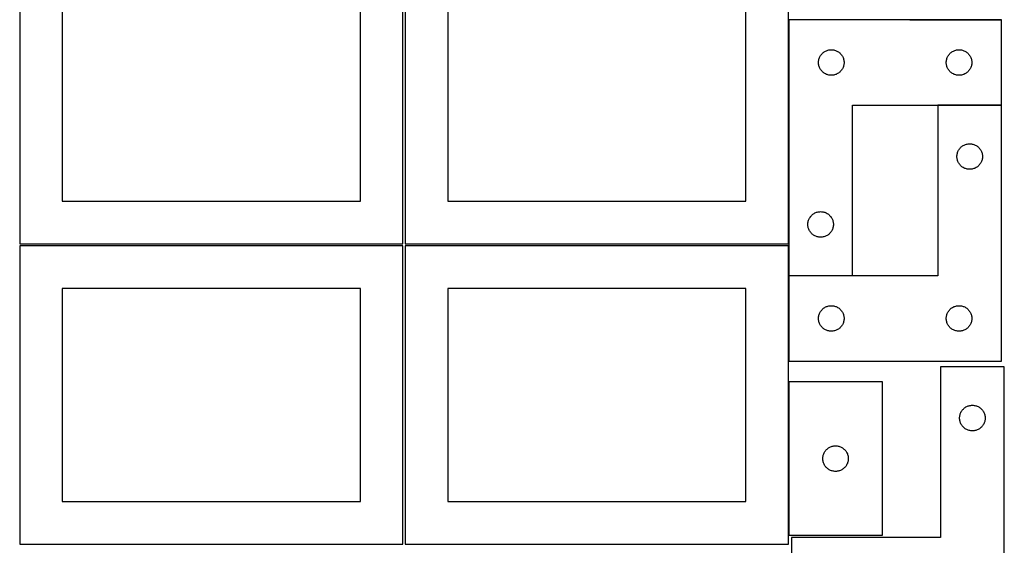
# Model space of a CAD drawing. Header units: millimetres. Extents: x 7 to 1243, y 7 to 2493.
# Tile 15 of 20: x 550 to 1243, y 1698 to 2068. Entities that reach past the tile are written whole.
import ezdxf

# ---------------------------------------------------------------- set-up
doc = ezdxf.new("R2010")
doc.units = ezdxf.units.MM
doc.layers.add('COMMON', color=5, linetype='CONTINUOUS', true_color=0x0000ff)
doc.layers.add('CUT', color=7, linetype='CONTINUOUS', true_color=0x000000)

msp = doc.modelspace()

# ---------------------------------------------------------------- linework, layer by layer
at = {"layer": 'COMMON'}
for p, q in [((1091.183739, 1910.209657), (1091.183739, 2067.840758)), ((1176.604737, 2067.940758), (1241.283739, 2067.940758)), ((1241.283739, 2007.740758), (1196.283739, 2007.740758)), ((1091.183739, 1887.840758), (1091.183739, 1908.688661)), ((1091.183739, 1827.640757), (1091.183739, 1887.640757)), ((1136.283739, 1887.740758), (1091.283739, 1887.740758)), ((1091.183738, 1812.962589), (1091.183738, 1704.962589))]:
    msp.add_line(p, q, dxfattribs=at)
at = {"layer": 'CUT'}
for p, q in [((549.562864, 2120.209657), (549.562864, 1910.209657)), ((819.562864, 1910.209657), (819.562864, 2120.209657)), ((821.083738, 2120.209657), (821.083738, 1910.209657)), ((1091.083738, 1910.209657), (1091.083738, 2120.209657)), ((579.562864, 2090.209657), (579.562864, 1940.209657)), ((789.562864, 1940.209657), (789.562864, 2090.209657)), ((851.083738, 2090.209657), (851.083738, 1940.209657)), ((1061.083738, 1940.209657), (1061.083738, 2090.209657)), ((1091.283739, 2067.840758), (1091.283739, 1887.840758)), ((1241.283739, 2067.840758), (1091.283739, 2067.840758)), ((1241.283739, 2007.840758), (1241.283739, 2067.840758)), ((1117.839588, 2046.155673), (1118.390784, 2046.363129)), ((1118.390784, 2046.363129), (1118.954368, 2046.53409)), ((1118.954368, 2046.53409), (1119.527926, 2046.667825)), ((1119.527926, 2046.667825), (1120.109004, 2046.763761)), ((1120.109004, 2046.763761), (1120.695111, 2046.821488)), ((1120.695111, 2046.821488), (1121.283739, 2046.840758)), ((1121.283739, 2046.840758), (1121.872367, 2046.821488)), ((1121.872367, 2046.821488), (1122.458475, 2046.763761)), ((1122.458475, 2046.763761), (1123.039552, 2046.667825)), ((1123.039552, 2046.667825), (1123.613111, 2046.53409)), ((1123.613111, 2046.53409), (1124.176694, 2046.363129)), ((1124.176694, 2046.363129), (1124.72789, 2046.155673)), ((1207.839588, 2046.155673), (1208.390784, 2046.363129)), ((1208.390784, 2046.363129), (1208.954368, 2046.53409)), ((1208.954368, 2046.53409), (1209.527926, 2046.667825)), ((1209.527926, 2046.667825), (1210.109004, 2046.763761)), ((1210.109004, 2046.763761), (1210.695111, 2046.821488)), ((1210.695111, 2046.821488), (1211.283739, 2046.840758)), ((1211.283739, 2046.840758), (1211.872367, 2046.821488)), ((1211.872367, 2046.821488), (1212.458475, 2046.763761)), ((1212.458475, 2046.763761), (1213.039552, 2046.667825)), ((1213.039552, 2046.667825), (1213.613111, 2046.53409)), ((1213.613111, 2046.53409), (1214.176694, 2046.363129)), ((1214.176694, 2046.363129), (1214.72789, 2046.155673)), ((1112.360736, 2039.015493), (1112.456672, 2039.596571)), ((1112.456672, 2039.596571), (1112.590407, 2040.170129)), ((1112.590407, 2040.170129), (1112.761368, 2040.733713)), ((1112.761368, 2040.733713), (1112.968824, 2041.284909)), ((1112.968824, 2041.284909), (1113.211885, 2041.821356)), ((1113.211885, 2041.821356), (1113.489511, 2042.340758)), ((1113.489511, 2042.340758), (1113.800513, 2042.84089)), ((1113.800513, 2042.84089), (1114.143559, 2043.31961)), ((1114.143559, 2043.31961), (1114.517181, 2043.77487)), ((1114.517181, 2043.77487), (1114.919778, 2044.204719)), ((1114.919778, 2044.204719), (1115.349627, 2044.607316)), ((1115.349627, 2044.607316), (1115.804886, 2044.980938)), ((1115.804886, 2044.980938), (1116.283607, 2045.323984)), ((1116.283607, 2045.323984), (1116.783739, 2045.634986)), ((1116.783739, 2045.634986), (1117.303141, 2045.912612)), ((1117.303141, 2045.912612), (1117.839588, 2046.155673)), ((1124.72789, 2046.155673), (1125.264338, 2045.912612)), ((1125.264338, 2045.912612), (1125.783739, 2045.634986)), ((1125.783739, 2045.634986), (1126.283871, 2045.323984)), ((1126.283871, 2045.323984), (1126.762592, 2044.980938)), ((1126.762592, 2044.980938), (1127.217852, 2044.607316)), ((1127.217852, 2044.607316), (1127.6477, 2044.204719)), ((1127.6477, 2044.204719), (1128.050298, 2043.77487)), ((1128.050298, 2043.77487), (1128.423919, 2043.31961)), ((1128.423919, 2043.31961), (1128.766966, 2042.84089)), ((1128.766966, 2042.84089), (1129.077968, 2042.340758)), ((1129.077968, 2042.340758), (1129.355594, 2041.821356)), ((1129.355594, 2041.821356), (1129.598655, 2041.284909)), ((1129.598655, 2041.284909), (1129.80611, 2040.733713)), ((1129.80611, 2040.733713), (1129.977072, 2040.170129)), ((1129.977072, 2040.170129), (1130.110807, 2039.596571)), ((1130.110807, 2039.596571), (1130.206743, 2039.015493)), ((1202.360736, 2039.015493), (1202.456672, 2039.596571)), ((1202.456672, 2039.596571), (1202.590407, 2040.170129)), ((1202.590407, 2040.170129), (1202.761368, 2040.733713)), ((1202.761368, 2040.733713), (1202.968824, 2041.284909)), ((1202.968824, 2041.284909), (1203.211885, 2041.821356)), ((1203.211885, 2041.821356), (1203.489511, 2042.340758)), ((1203.489511, 2042.340758), (1203.800513, 2042.84089)), ((1203.800513, 2042.84089), (1204.143559, 2043.31961)), ((1204.143559, 2043.31961), (1204.517181, 2043.77487)), ((1204.517181, 2043.77487), (1204.919778, 2044.204719)), ((1204.919778, 2044.204719), (1205.349627, 2044.607316)), ((1205.349627, 2044.607316), (1205.804886, 2044.980938)), ((1205.804886, 2044.980938), (1206.283607, 2045.323984)), ((1206.283607, 2045.323984), (1206.783739, 2045.634986)), ((1206.783739, 2045.634986), (1207.303141, 2045.912612)), ((1207.303141, 2045.912612), (1207.839588, 2046.155673)), ((1214.72789, 2046.155673), (1215.264338, 2045.912612)), ((1215.264338, 2045.912612), (1215.783739, 2045.634986)), ((1215.783739, 2045.634986), (1216.283871, 2045.323984)), ((1216.283871, 2045.323984), (1216.762592, 2044.980938)), ((1216.762592, 2044.980938), (1217.217852, 2044.607316)), ((1217.217852, 2044.607316), (1217.6477, 2044.204719)), ((1217.6477, 2044.204719), (1218.050298, 2043.77487)), ((1218.050298, 2043.77487), (1218.423919, 2043.31961)), ((1218.423919, 2043.31961), (1218.766966, 2042.84089)), ((1218.766966, 2042.84089), (1219.077968, 2042.340758)), ((1219.077968, 2042.340758), (1219.355594, 2041.821356)), ((1219.355594, 2041.821356), (1219.598655, 2041.284909)), ((1219.598655, 2041.284909), (1219.80611, 2040.733713)), ((1219.80611, 2040.733713), (1219.977072, 2040.170129)), ((1219.977072, 2040.170129), (1220.110807, 2039.596571)), ((1220.110807, 2039.596571), (1220.206743, 2039.015493)), ((1112.283739, 2037.840758), (1112.303009, 2038.429386)), ((1112.303009, 2037.252129), (1112.283739, 2037.840758)), ((1112.303009, 2038.429386), (1112.360736, 2039.015493)), ((1112.360736, 2036.666022), (1112.303009, 2037.252129)), ((1112.456672, 2036.084945), (1112.360736, 2036.666022)), ((1112.590407, 2035.511386), (1112.456672, 2036.084945)), ((1112.761368, 2034.947802), (1112.590407, 2035.511386)), ((1112.968824, 2034.396607), (1112.761368, 2034.947802)), ((1113.211885, 2033.860159), (1112.968824, 2034.396607)), ((1113.489511, 2033.340758), (1113.211885, 2033.860159)), ((1113.800513, 2032.840626), (1113.489511, 2033.340758)), ((1114.143559, 2032.361905), (1113.800513, 2032.840626)), ((1114.517181, 2031.906645), (1114.143559, 2032.361905)), ((1128.423919, 2032.361905), (1128.050298, 2031.906645)), ((1128.766966, 2032.840626), (1128.423919, 2032.361905)), ((1129.077968, 2033.340758), (1128.766966, 2032.840626)), ((1129.355594, 2033.860159), (1129.077968, 2033.340758)), ((1129.598655, 2034.396607), (1129.355594, 2033.860159)), ((1129.80611, 2034.947802), (1129.598655, 2034.396607)), ((1129.977072, 2035.511386), (1129.80611, 2034.947802)), ((1130.110807, 2036.084945), (1129.977072, 2035.511386)), ((1130.206743, 2036.666022), (1130.110807, 2036.084945)), ((1130.206743, 2039.015493), (1130.26447, 2038.429386)), ((1130.26447, 2037.252129), (1130.206743, 2036.666022)), ((1130.26447, 2038.429386), (1130.283739, 2037.840758)), ((1130.283739, 2037.840758), (1130.26447, 2037.252129)), ((1202.283739, 2037.840758), (1202.303009, 2038.429386)), ((1202.303009, 2037.252129), (1202.283739, 2037.840758)), ((1202.303009, 2038.429386), (1202.360736, 2039.015493)), ((1202.360736, 2036.666022), (1202.303009, 2037.252129)), ((1202.456672, 2036.084945), (1202.360736, 2036.666022)), ((1202.590407, 2035.511386), (1202.456672, 2036.084945)), ((1202.761368, 2034.947802), (1202.590407, 2035.511386)), ((1202.968824, 2034.396607), (1202.761368, 2034.947802)), ((1203.211885, 2033.860159), (1202.968824, 2034.396607)), ((1203.489511, 2033.340758), (1203.211885, 2033.860159)), ((1203.800513, 2032.840626), (1203.489511, 2033.340758)), ((1204.143559, 2032.361905), (1203.800513, 2032.840626)), ((1204.517181, 2031.906645), (1204.143559, 2032.361905)), ((1218.423919, 2032.361905), (1218.050298, 2031.906645)), ((1218.766966, 2032.840626), (1218.423919, 2032.361905)), ((1219.077968, 2033.340758), (1218.766966, 2032.840626)), ((1219.355594, 2033.860159), (1219.077968, 2033.340758)), ((1219.598655, 2034.396607), (1219.355594, 2033.860159)), ((1219.80611, 2034.947802), (1219.598655, 2034.396607)), ((1219.977072, 2035.511386), (1219.80611, 2034.947802)), ((1220.110807, 2036.084945), (1219.977072, 2035.511386)), ((1220.206743, 2036.666022), (1220.110807, 2036.084945)), ((1220.206743, 2039.015493), (1220.26447, 2038.429386)), ((1220.26447, 2037.252129), (1220.206743, 2036.666022)), ((1220.26447, 2038.429386), (1220.283739, 2037.840758)), ((1220.283739, 2037.840758), (1220.26447, 2037.252129)), ((1114.919778, 2031.476797), (1114.517181, 2031.906645)), ((1115.349627, 2031.074199), (1114.919778, 2031.476797)), ((1115.804886, 2030.700578), (1115.349627, 2031.074199)), ((1116.283607, 2030.357531), (1115.804886, 2030.700578)), ((1116.783739, 2030.046529), (1116.283607, 2030.357531)), ((1117.303141, 2029.768903), (1116.783739, 2030.046529)), ((1117.839588, 2029.525842), (1117.303141, 2029.768903)), ((1118.390784, 2029.318386), (1117.839588, 2029.525842)), ((1118.954368, 2029.147425), (1118.390784, 2029.318386)), ((1119.527926, 2029.01369), (1118.954368, 2029.147425)), ((1120.109004, 2028.917754), (1119.527926, 2029.01369)), ((1120.695111, 2028.860027), (1120.109004, 2028.917754)), ((1121.283739, 2028.840758), (1120.695111, 2028.860027)), ((1121.872367, 2028.860027), (1121.283739, 2028.840758)), ((1122.458475, 2028.917754), (1121.872367, 2028.860027)), ((1123.039552, 2029.01369), (1122.458475, 2028.917754)), ((1123.613111, 2029.147425), (1123.039552, 2029.01369)), ((1124.176694, 2029.318386), (1123.613111, 2029.147425)), ((1124.72789, 2029.525842), (1124.176694, 2029.318386)), ((1125.264338, 2029.768903), (1124.72789, 2029.525842)), ((1125.783739, 2030.046529), (1125.264338, 2029.768903)), ((1126.283871, 2030.357531), (1125.783739, 2030.046529)), ((1126.762592, 2030.700578), (1126.283871, 2030.357531)), ((1127.217852, 2031.074199), (1126.762592, 2030.700578)), ((1127.6477, 2031.476797), (1127.217852, 2031.074199)), ((1128.050298, 2031.906645), (1127.6477, 2031.476797)), ((1204.919778, 2031.476797), (1204.517181, 2031.906645)), ((1205.349627, 2031.074199), (1204.919778, 2031.476797)), ((1205.804886, 2030.700578), (1205.349627, 2031.074199)), ((1206.283607, 2030.357531), (1205.804886, 2030.700578)), ((1206.783739, 2030.046529), (1206.283607, 2030.357531)), ((1207.303141, 2029.768903), (1206.783739, 2030.046529)), ((1207.839588, 2029.525842), (1207.303141, 2029.768903)), ((1208.390784, 2029.318386), (1207.839588, 2029.525842)), ((1208.954368, 2029.147425), (1208.390784, 2029.318386)), ((1209.527926, 2029.01369), (1208.954368, 2029.147425)), ((1210.109004, 2028.917754), (1209.527926, 2029.01369)), ((1210.695111, 2028.860027), (1210.109004, 2028.917754)), ((1211.283739, 2028.840758), (1210.695111, 2028.860027)), ((1211.872367, 2028.860027), (1211.283739, 2028.840758)), ((1212.458475, 2028.917754), (1211.872367, 2028.860027)), ((1213.039552, 2029.01369), (1212.458475, 2028.917754)), ((1213.613111, 2029.147425), (1213.039552, 2029.01369)), ((1214.176694, 2029.318386), (1213.613111, 2029.147425)), ((1214.72789, 2029.525842), (1214.176694, 2029.318386)), ((1215.264338, 2029.768903), (1214.72789, 2029.525842)), ((1215.783739, 2030.046529), (1215.264338, 2029.768903)), ((1216.283871, 2030.357531), (1215.783739, 2030.046529)), ((1216.762592, 2030.700578), (1216.283871, 2030.357531)), ((1217.217852, 2031.074199), (1216.762592, 2030.700578)), ((1217.6477, 2031.476797), (1217.217852, 2031.074199)), ((1218.050298, 2031.906645), (1217.6477, 2031.476797)), ((1136.283739, 1887.840758), (1136.283739, 2007.840758)), ((1136.283739, 2007.840758), (1241.283739, 2007.840758)), ((1241.283739, 2007.640757), (1196.283739, 2007.640757)), ((1196.283739, 2007.640757), (1196.283739, 1887.640757)), ((1241.283739, 1827.640757), (1241.283739, 2007.640757)), ((1211.300513, 1976.640889), (1211.643559, 1977.119609)), ((1211.643559, 1977.119609), (1212.017181, 1977.574869)), ((1212.017181, 1977.574869), (1212.419778, 1978.004718)), ((1212.419778, 1978.004718), (1212.849627, 1978.407315)), ((1212.849627, 1978.407315), (1213.304886, 1978.780937)), ((1213.304886, 1978.780937), (1213.783607, 1979.123983)), ((1213.783607, 1979.123983), (1214.283739, 1979.434985)), ((1214.283739, 1979.434985), (1214.803141, 1979.712611)), ((1214.803141, 1979.712611), (1215.339588, 1979.955672)), ((1215.339588, 1979.955672), (1215.890784, 1980.163128)), ((1215.890784, 1980.163128), (1216.454368, 1980.334089)), ((1216.454368, 1980.334089), (1217.027926, 1980.467824)), ((1217.027926, 1980.467824), (1217.609004, 1980.56376)), ((1217.609004, 1980.56376), (1218.195111, 1980.621487)), ((1218.195111, 1980.621487), (1218.783739, 1980.640757)), ((1218.783739, 1980.640757), (1219.372367, 1980.621487)), ((1219.372367, 1980.621487), (1219.958475, 1980.56376)), ((1219.958475, 1980.56376), (1220.539552, 1980.467824)), ((1220.539552, 1980.467824), (1221.113111, 1980.334089)), ((1221.113111, 1980.334089), (1221.676694, 1980.163128)), ((1221.676694, 1980.163128), (1222.22789, 1979.955672)), ((1222.22789, 1979.955672), (1222.764338, 1979.712611)), ((1222.764338, 1979.712611), (1223.283739, 1979.434985)), ((1223.283739, 1979.434985), (1223.783871, 1979.123983)), ((1223.783871, 1979.123983), (1224.262592, 1978.780937)), ((1224.262592, 1978.780937), (1224.717852, 1978.407315)), ((1224.717852, 1978.407315), (1225.1477, 1978.004718)), ((1225.1477, 1978.004718), (1225.550298, 1977.574869)), ((1225.550298, 1977.574869), (1225.923919, 1977.119609)), ((1225.923919, 1977.119609), (1226.266966, 1976.640889)), ((1209.783739, 1971.640757), (1209.803009, 1972.229385)), ((1209.803009, 1971.052128), (1209.783739, 1971.640757)), ((1209.803009, 1972.229385), (1209.860736, 1972.815492)), ((1209.860736, 1970.466021), (1209.803009, 1971.052128)), ((1209.860736, 1972.815492), (1209.956672, 1973.39657)), ((1209.956672, 1969.884944), (1209.860736, 1970.466021)), ((1209.956672, 1973.39657), (1210.090407, 1973.970128)), ((1210.090407, 1969.311385), (1209.956672, 1969.884944)), ((1210.090407, 1973.970128), (1210.261368, 1974.533712)), ((1210.261368, 1974.533712), (1210.468824, 1975.084908)), ((1210.468824, 1975.084908), (1210.711885, 1975.621355)), ((1210.711885, 1975.621355), (1210.989511, 1976.140757)), ((1210.989511, 1976.140757), (1211.300513, 1976.640889)), ((1226.266966, 1976.640889), (1226.577968, 1976.140757)), ((1226.577968, 1976.140757), (1226.855594, 1975.621355)), ((1226.855594, 1975.621355), (1227.098655, 1975.084908)), ((1227.098655, 1975.084908), (1227.30611, 1974.533712)), ((1227.30611, 1974.533712), (1227.477072, 1973.970128)), ((1227.477072, 1973.970128), (1227.610807, 1973.39657)), ((1227.610807, 1969.884944), (1227.477072, 1969.311385)), ((1227.610807, 1973.39657), (1227.706743, 1972.815492)), ((1227.706743, 1970.466021), (1227.610807, 1969.884944)), ((1227.706743, 1972.815492), (1227.76447, 1972.229385)), ((1227.76447, 1971.052128), (1227.706743, 1970.466021)), ((1227.76447, 1972.229385), (1227.783739, 1971.640757)), ((1227.783739, 1971.640757), (1227.76447, 1971.052128)), ((1210.261368, 1968.747801), (1210.090407, 1969.311385)), ((1210.468824, 1968.196606), (1210.261368, 1968.747801)), ((1210.711885, 1967.660158), (1210.468824, 1968.196606)), ((1210.989511, 1967.140757), (1210.711885, 1967.660158)), ((1211.300513, 1966.640625), (1210.989511, 1967.140757)), ((1211.643559, 1966.161904), (1211.300513, 1966.640625)), ((1212.017181, 1965.706644), (1211.643559, 1966.161904)), ((1212.419778, 1965.276796), (1212.017181, 1965.706644)), ((1212.849627, 1964.874198), (1212.419778, 1965.276796)), ((1213.304886, 1964.500577), (1212.849627, 1964.874198)), ((1213.783607, 1964.15753), (1213.304886, 1964.500577)), ((1214.283739, 1963.846528), (1213.783607, 1964.15753)), ((1214.803141, 1963.568902), (1214.283739, 1963.846528)), ((1215.339588, 1963.325841), (1214.803141, 1963.568902)), ((1215.890784, 1963.118385), (1215.339588, 1963.325841)), ((1216.454368, 1962.947424), (1215.890784, 1963.118385)), ((1217.027926, 1962.813689), (1216.454368, 1962.947424)), ((1221.113111, 1962.947424), (1220.539552, 1962.813689)), ((1221.676694, 1963.118385), (1221.113111, 1962.947424)), ((1222.22789, 1963.325841), (1221.676694, 1963.118385)), ((1222.764338, 1963.568902), (1222.22789, 1963.325841)), ((1223.283739, 1963.846528), (1222.764338, 1963.568902)), ((1223.783871, 1964.15753), (1223.283739, 1963.846528)), ((1224.262592, 1964.500577), (1223.783871, 1964.15753)), ((1224.717852, 1964.874198), (1224.262592, 1964.500577)), ((1225.1477, 1965.276796), (1224.717852, 1964.874198)), ((1225.550298, 1965.706644), (1225.1477, 1965.276796)), ((1225.923919, 1966.161904), (1225.550298, 1965.706644)), ((1226.266966, 1966.640625), (1225.923919, 1966.161904)), ((1226.577968, 1967.140757), (1226.266966, 1966.640625)), ((1226.855594, 1967.660158), (1226.577968, 1967.140757)), ((1227.098655, 1968.196606), (1226.855594, 1967.660158)), ((1227.30611, 1968.747801), (1227.098655, 1968.196606)), ((1227.477072, 1969.311385), (1227.30611, 1968.747801)), ((1217.609004, 1962.717753), (1217.027926, 1962.813689)), ((1218.195111, 1962.660026), (1217.609004, 1962.717753)), ((1218.783739, 1962.640757), (1218.195111, 1962.660026)), ((1219.372367, 1962.660026), (1218.783739, 1962.640757)), ((1219.958475, 1962.717753), (1219.372367, 1962.660026)), ((1220.539552, 1962.813689), (1219.958475, 1962.717753)), ((579.562864, 1940.209657), (789.562864, 1940.209657)), ((851.083738, 1940.209657), (1061.083738, 1940.209657)), ((1105.711885, 1927.821356), (1105.989511, 1928.340758)), ((1105.989511, 1928.340758), (1106.300513, 1928.84089)), ((1106.300513, 1928.84089), (1106.643559, 1929.31961)), ((1106.643559, 1929.31961), (1107.017181, 1929.77487)), ((1107.017181, 1929.77487), (1107.419778, 1930.204719)), ((1107.419778, 1930.204719), (1107.849627, 1930.607316)), ((1107.849627, 1930.607316), (1108.304886, 1930.980938)), ((1108.304886, 1930.980938), (1108.783607, 1931.323984)), ((1108.783607, 1931.323984), (1109.283739, 1931.634986)), ((1109.283739, 1931.634986), (1109.803141, 1931.912612)), ((1109.803141, 1931.912612), (1110.339588, 1932.155673)), ((1110.339588, 1932.155673), (1110.890784, 1932.363129)), ((1110.890784, 1932.363129), (1111.454368, 1932.53409)), ((1111.454368, 1932.53409), (1112.027926, 1932.667825)), ((1112.027926, 1932.667825), (1112.609004, 1932.763761)), ((1112.609004, 1932.763761), (1113.195111, 1932.821488)), ((1113.195111, 1932.821488), (1113.783739, 1932.840758)), ((1113.783739, 1932.840758), (1114.372367, 1932.821488)), ((1114.372367, 1932.821488), (1114.958475, 1932.763761)), ((1114.958475, 1932.763761), (1115.539552, 1932.667825)), ((1115.539552, 1932.667825), (1116.113111, 1932.53409)), ((1116.113111, 1932.53409), (1116.676694, 1932.363129)), ((1116.676694, 1932.363129), (1117.22789, 1932.155673)), ((1117.22789, 1932.155673), (1117.764338, 1931.912612)), ((1117.764338, 1931.912612), (1118.283739, 1931.634986)), ((1118.283739, 1931.634986), (1118.783871, 1931.323984)), ((1118.783871, 1931.323984), (1119.262592, 1930.980938)), ((1119.262592, 1930.980938), (1119.717852, 1930.607316)), ((1119.717852, 1930.607316), (1120.1477, 1930.204719)), ((1120.1477, 1930.204719), (1120.550298, 1929.77487)), ((1120.550298, 1929.77487), (1120.923919, 1929.31961)), ((1120.923919, 1929.31961), (1121.266966, 1928.84089)), ((1121.266966, 1928.84089), (1121.577968, 1928.340758)), ((1121.577968, 1928.340758), (1121.855594, 1927.821356)), ((1104.783739, 1923.840758), (1104.803009, 1924.429386)), ((1104.803009, 1923.252129), (1104.783739, 1923.840758)), ((1104.803009, 1924.429386), (1104.860736, 1925.015493)), ((1104.860736, 1922.666022), (1104.803009, 1923.252129)), ((1104.860736, 1925.015493), (1104.956672, 1925.596571)), ((1104.956672, 1922.084945), (1104.860736, 1922.666022)), ((1104.956672, 1925.596571), (1105.090407, 1926.170129)), ((1105.090407, 1921.511386), (1104.956672, 1922.084945)), ((1105.090407, 1926.170129), (1105.261368, 1926.733713)), ((1105.261368, 1920.947802), (1105.090407, 1921.511386)), ((1105.261368, 1926.733713), (1105.468824, 1927.284909)), ((1105.468824, 1927.284909), (1105.711885, 1927.821356)), ((1121.855594, 1927.821356), (1122.098655, 1927.284909)), ((1122.098655, 1927.284909), (1122.30611, 1926.733713)), ((1122.30611, 1926.733713), (1122.477072, 1926.170129)), ((1122.477072, 1921.511386), (1122.30611, 1920.947802)), ((1122.477072, 1926.170129), (1122.610807, 1925.596571)), ((1122.610807, 1922.084945), (1122.477072, 1921.511386)), ((1122.610807, 1925.596571), (1122.706743, 1925.015493)), ((1122.706743, 1922.666022), (1122.610807, 1922.084945)), ((1122.706743, 1925.015493), (1122.76447, 1924.429386)), ((1122.76447, 1923.252129), (1122.706743, 1922.666022)), ((1122.76447, 1924.429386), (1122.783739, 1923.840758)), ((1122.783739, 1923.840758), (1122.76447, 1923.252129)), ((1105.468824, 1920.396607), (1105.261368, 1920.947802)), ((1105.711885, 1919.860159), (1105.468824, 1920.396607)), ((1105.989511, 1919.340758), (1105.711885, 1919.860159)), ((1106.300513, 1918.840626), (1105.989511, 1919.340758)), ((1106.643559, 1918.361905), (1106.300513, 1918.840626)), ((1107.017181, 1917.906645), (1106.643559, 1918.361905)), ((1107.419778, 1917.476797), (1107.017181, 1917.906645)), ((1107.849627, 1917.074199), (1107.419778, 1917.476797)), ((1108.304886, 1916.700578), (1107.849627, 1917.074199)), ((1108.783607, 1916.357531), (1108.304886, 1916.700578)), ((1109.283739, 1916.046529), (1108.783607, 1916.357531)), ((1109.803141, 1915.768903), (1109.283739, 1916.046529)), ((1110.339588, 1915.525842), (1109.803141, 1915.768903)), ((1110.890784, 1915.318386), (1110.339588, 1915.525842)), ((1111.454368, 1915.147425), (1110.890784, 1915.318386)), ((1112.027926, 1915.01369), (1111.454368, 1915.147425)), ((1112.609004, 1914.917754), (1112.027926, 1915.01369)), ((1113.195111, 1914.860027), (1112.609004, 1914.917754)), ((1113.783739, 1914.840758), (1113.195111, 1914.860027)), ((1114.372367, 1914.860027), (1113.783739, 1914.840758)), ((1114.958475, 1914.917754), (1114.372367, 1914.860027)), ((1115.539552, 1915.01369), (1114.958475, 1914.917754)), ((1116.113111, 1915.147425), (1115.539552, 1915.01369)), ((1116.676694, 1915.318386), (1116.113111, 1915.147425)), ((1117.22789, 1915.525842), (1116.676694, 1915.318386)), ((1117.764338, 1915.768903), (1117.22789, 1915.525842)), ((1118.283739, 1916.046529), (1117.764338, 1915.768903)), ((1118.783871, 1916.357531), (1118.283739, 1916.046529)), ((1119.262592, 1916.700578), (1118.783871, 1916.357531)), ((1119.717852, 1917.074199), (1119.262592, 1916.700578)), ((1120.1477, 1917.476797), (1119.717852, 1917.074199)), ((1120.550298, 1917.906645), (1120.1477, 1917.476797)), ((1120.923919, 1918.361905), (1120.550298, 1917.906645)), ((1121.266966, 1918.840626), (1120.923919, 1918.361905)), ((1121.577968, 1919.340758), (1121.266966, 1918.840626)), ((1121.855594, 1919.860159), (1121.577968, 1919.340758)), ((1122.098655, 1920.396607), (1121.855594, 1919.860159)), ((1122.30611, 1920.947802), (1122.098655, 1920.396607)), ((549.562864, 1910.209657), (819.562864, 1910.209657)), ((819.562864, 1908.688661), (549.562864, 1908.688661)), ((549.562864, 1908.688661), (549.562864, 1698.688661)), ((819.562864, 1698.688661), (819.562864, 1908.688661)), ((821.083738, 1910.209657), (1091.083738, 1910.209657)), ((1091.083738, 1908.688661), (821.083738, 1908.688661)), ((821.083738, 1908.688661), (821.083738, 1698.688661)), ((1091.083738, 1698.688661), (1091.083738, 1908.688661)), ((1091.283739, 1887.840758), (1136.283739, 1887.840758)), ((1196.283739, 1887.640757), (1091.283739, 1887.640757)), ((1091.283739, 1887.640757), (1091.283739, 1827.640757)), ((789.562864, 1878.688661), (579.562864, 1878.688661)), ((579.562864, 1878.688661), (579.562864, 1728.688661)), ((789.562864, 1728.688661), (789.562864, 1878.688661)), ((1061.083738, 1878.688661), (851.083738, 1878.688661)), ((851.083738, 1878.688661), (851.083738, 1728.688661)), ((1061.083738, 1728.688661), (1061.083738, 1878.688661)), ((1117.303141, 1865.712611), (1117.839588, 1865.955672)), ((1117.839588, 1865.955672), (1118.390784, 1866.163128)), ((1118.390784, 1866.163128), (1118.954368, 1866.334089)), ((1118.954368, 1866.334089), (1119.527926, 1866.467824)), ((1119.527926, 1866.467824), (1120.109004, 1866.56376)), ((1120.109004, 1866.56376), (1120.695111, 1866.621487)), ((1120.695111, 1866.621487), (1121.283739, 1866.640757)), ((1121.283739, 1866.640757), (1121.872367, 1866.621487)), ((1121.872367, 1866.621487), (1122.458475, 1866.56376)), ((1122.458475, 1866.56376), (1123.039552, 1866.467824)), ((1123.039552, 1866.467824), (1123.613111, 1866.334089)), ((1123.613111, 1866.334089), (1124.176694, 1866.163128)), ((1124.176694, 1866.163128), (1124.72789, 1865.955672)), ((1124.72789, 1865.955672), (1125.264338, 1865.712611)), ((1207.303141, 1865.712611), (1207.839588, 1865.955672)), ((1207.839588, 1865.955672), (1208.390784, 1866.163128)), ((1208.390784, 1866.163128), (1208.954368, 1866.334089)), ((1208.954368, 1866.334089), (1209.527926, 1866.467824)), ((1209.527926, 1866.467824), (1210.109004, 1866.56376)), ((1210.109004, 1866.56376), (1210.695111, 1866.621487)), ((1210.695111, 1866.621487), (1211.283739, 1866.640757)), ((1211.283739, 1866.640757), (1211.872367, 1866.621487)), ((1211.872367, 1866.621487), (1212.458475, 1866.56376)), ((1212.458475, 1866.56376), (1213.039552, 1866.467824)), ((1213.039552, 1866.467824), (1213.613111, 1866.334089)), ((1213.613111, 1866.334089), (1214.176694, 1866.163128)), ((1214.176694, 1866.163128), (1214.72789, 1865.955672)), ((1214.72789, 1865.955672), (1215.264338, 1865.712611)), ((1112.360736, 1858.815492), (1112.456672, 1859.39657)), ((1112.456672, 1859.39657), (1112.590407, 1859.970128)), ((1112.590407, 1859.970128), (1112.761368, 1860.533712)), ((1112.761368, 1860.533712), (1112.968824, 1861.084908)), ((1112.968824, 1861.084908), (1113.211885, 1861.621355)), ((1113.211885, 1861.621355), (1113.489511, 1862.140757)), ((1113.489511, 1862.140757), (1113.800513, 1862.640889)), ((1113.800513, 1862.640889), (1114.143559, 1863.119609)), ((1114.143559, 1863.119609), (1114.517181, 1863.574869)), ((1114.517181, 1863.574869), (1114.919778, 1864.004718)), ((1114.919778, 1864.004718), (1115.349627, 1864.407315)), ((1115.349627, 1864.407315), (1115.804886, 1864.780937)), ((1115.804886, 1864.780937), (1116.283607, 1865.123983)), ((1116.283607, 1865.123983), (1116.783739, 1865.434985)), ((1116.783739, 1865.434985), (1117.303141, 1865.712611)), ((1125.264338, 1865.712611), (1125.783739, 1865.434985)), ((1125.783739, 1865.434985), (1126.283871, 1865.123983)), ((1126.283871, 1865.123983), (1126.762592, 1864.780937)), ((1126.762592, 1864.780937), (1127.217852, 1864.407315)), ((1127.217852, 1864.407315), (1127.6477, 1864.004718)), ((1127.6477, 1864.004718), (1128.050298, 1863.574869)), ((1128.050298, 1863.574869), (1128.423919, 1863.119609)), ((1128.423919, 1863.119609), (1128.766966, 1862.640889)), ((1128.766966, 1862.640889), (1129.077968, 1862.140757)), ((1129.077968, 1862.140757), (1129.355594, 1861.621355)), ((1129.355594, 1861.621355), (1129.598655, 1861.084908)), ((1129.598655, 1861.084908), (1129.80611, 1860.533712)), ((1129.80611, 1860.533712), (1129.977072, 1859.970128)), ((1129.977072, 1859.970128), (1130.110807, 1859.39657)), ((1130.110807, 1859.39657), (1130.206743, 1858.815492)), ((1202.360736, 1858.815492), (1202.456672, 1859.39657)), ((1202.456672, 1859.39657), (1202.590407, 1859.970128)), ((1202.590407, 1859.970128), (1202.761368, 1860.533712)), ((1202.761368, 1860.533712), (1202.968824, 1861.084908)), ((1202.968824, 1861.084908), (1203.211885, 1861.621355)), ((1203.211885, 1861.621355), (1203.489511, 1862.140757)), ((1203.489511, 1862.140757), (1203.800513, 1862.640889)), ((1203.800513, 1862.640889), (1204.143559, 1863.119609)), ((1204.143559, 1863.119609), (1204.517181, 1863.574869)), ((1204.517181, 1863.574869), (1204.919778, 1864.004718)), ((1204.919778, 1864.004718), (1205.349627, 1864.407315)), ((1205.349627, 1864.407315), (1205.804886, 1864.780937)), ((1205.804886, 1864.780937), (1206.283607, 1865.123983)), ((1206.283607, 1865.123983), (1206.783739, 1865.434985)), ((1206.783739, 1865.434985), (1207.303141, 1865.712611)), ((1215.264338, 1865.712611), (1215.783739, 1865.434985)), ((1215.783739, 1865.434985), (1216.283871, 1865.123983)), ((1216.283871, 1865.123983), (1216.762592, 1864.780937)), ((1216.762592, 1864.780937), (1217.217852, 1864.407315)), ((1217.217852, 1864.407315), (1217.6477, 1864.004718)), ((1217.6477, 1864.004718), (1218.050298, 1863.574869)), ((1218.050298, 1863.574869), (1218.423919, 1863.119609)), ((1218.423919, 1863.119609), (1218.766966, 1862.640889)), ((1218.766966, 1862.640889), (1219.077968, 1862.140757)), ((1219.077968, 1862.140757), (1219.355594, 1861.621355)), ((1219.355594, 1861.621355), (1219.598655, 1861.084908)), ((1219.598655, 1861.084908), (1219.80611, 1860.533712)), ((1219.80611, 1860.533712), (1219.977072, 1859.970128)), ((1219.977072, 1859.970128), (1220.110807, 1859.39657)), ((1220.110807, 1859.39657), (1220.206743, 1858.815492)), ((1112.283739, 1857.640757), (1112.303009, 1858.229385)), ((1112.303009, 1857.052128), (1112.283739, 1857.640757)), ((1112.303009, 1858.229385), (1112.360736, 1858.815492)), ((1112.360736, 1856.466021), (1112.303009, 1857.052128)), ((1112.456672, 1855.884944), (1112.360736, 1856.466021)), ((1112.590407, 1855.311385), (1112.456672, 1855.884944)), ((1112.761368, 1854.747801), (1112.590407, 1855.311385)), ((1112.968824, 1854.196606), (1112.761368, 1854.747801)), ((1113.211885, 1853.660158), (1112.968824, 1854.196606)), ((1113.489511, 1853.140757), (1113.211885, 1853.660158)), ((1113.800513, 1852.640625), (1113.489511, 1853.140757)), ((1114.143559, 1852.161904), (1113.800513, 1852.640625)), ((1114.517181, 1851.706644), (1114.143559, 1852.161904)), ((1128.423919, 1852.161904), (1128.050298, 1851.706644)), ((1128.766966, 1852.640625), (1128.423919, 1852.161904)), ((1129.077968, 1853.140757), (1128.766966, 1852.640625)), ((1129.355594, 1853.660158), (1129.077968, 1853.140757)), ((1129.598655, 1854.196606), (1129.355594, 1853.660158)), ((1129.80611, 1854.747801), (1129.598655, 1854.196606)), ((1129.977072, 1855.311385), (1129.80611, 1854.747801)), ((1130.110807, 1855.884944), (1129.977072, 1855.311385)), ((1130.206743, 1856.466021), (1130.110807, 1855.884944)), ((1130.206743, 1858.815492), (1130.26447, 1858.229385)), ((1130.26447, 1857.052128), (1130.206743, 1856.466021)), ((1130.26447, 1858.229385), (1130.283739, 1857.640757)), ((1130.283739, 1857.640757), (1130.26447, 1857.052128)), ((1202.283739, 1857.640757), (1202.303009, 1858.229385)), ((1202.303009, 1857.052128), (1202.283739, 1857.640757)), ((1202.303009, 1858.229385), (1202.360736, 1858.815492)), ((1202.360736, 1856.466021), (1202.303009, 1857.052128)), ((1202.456672, 1855.884944), (1202.360736, 1856.466021)), ((1202.590407, 1855.311385), (1202.456672, 1855.884944)), ((1202.761368, 1854.747801), (1202.590407, 1855.311385)), ((1202.968824, 1854.196606), (1202.761368, 1854.747801)), ((1203.211885, 1853.660158), (1202.968824, 1854.196606)), ((1203.489511, 1853.140757), (1203.211885, 1853.660158)), ((1203.800513, 1852.640625), (1203.489511, 1853.140757)), ((1204.143559, 1852.161904), (1203.800513, 1852.640625)), ((1204.517181, 1851.706644), (1204.143559, 1852.161904)), ((1218.423919, 1852.161904), (1218.050298, 1851.706644)), ((1218.766966, 1852.640625), (1218.423919, 1852.161904)), ((1219.077968, 1853.140757), (1218.766966, 1852.640625)), ((1219.355594, 1853.660158), (1219.077968, 1853.140757)), ((1219.598655, 1854.196606), (1219.355594, 1853.660158)), ((1219.80611, 1854.747801), (1219.598655, 1854.196606)), ((1219.977072, 1855.311385), (1219.80611, 1854.747801)), ((1220.110807, 1855.884944), (1219.977072, 1855.311385)), ((1220.206743, 1856.466021), (1220.110807, 1855.884944)), ((1220.206743, 1858.815492), (1220.26447, 1858.229385)), ((1220.26447, 1857.052128), (1220.206743, 1856.466021)), ((1220.26447, 1858.229385), (1220.283739, 1857.640757)), ((1220.283739, 1857.640757), (1220.26447, 1857.052128)), ((1114.919778, 1851.276796), (1114.517181, 1851.706644)), ((1115.349627, 1850.874198), (1114.919778, 1851.276796)), ((1115.804886, 1850.500577), (1115.349627, 1850.874198)), ((1116.283607, 1850.15753), (1115.804886, 1850.500577)), ((1116.783739, 1849.846528), (1116.283607, 1850.15753)), ((1117.303141, 1849.568902), (1116.783739, 1849.846528)), ((1117.839588, 1849.325841), (1117.303141, 1849.568902)), ((1118.390784, 1849.118385), (1117.839588, 1849.325841)), ((1118.954368, 1848.947424), (1118.390784, 1849.118385)), ((1119.527926, 1848.813689), (1118.954368, 1848.947424)), ((1120.109004, 1848.717753), (1119.527926, 1848.813689)), ((1120.695111, 1848.660026), (1120.109004, 1848.717753)), ((1121.283739, 1848.640757), (1120.695111, 1848.660026)), ((1121.872367, 1848.660026), (1121.283739, 1848.640757)), ((1122.458475, 1848.717753), (1121.872367, 1848.660026)), ((1123.039552, 1848.813689), (1122.458475, 1848.717753)), ((1123.613111, 1848.947424), (1123.039552, 1848.813689)), ((1124.176694, 1849.118385), (1123.613111, 1848.947424)), ((1124.72789, 1849.325841), (1124.176694, 1849.118385)), ((1125.264338, 1849.568902), (1124.72789, 1849.325841)), ((1125.783739, 1849.846528), (1125.264338, 1849.568902)), ((1126.283871, 1850.15753), (1125.783739, 1849.846528)), ((1126.762592, 1850.500577), (1126.283871, 1850.15753)), ((1127.217852, 1850.874198), (1126.762592, 1850.500577)), ((1127.6477, 1851.276796), (1127.217852, 1850.874198)), ((1128.050298, 1851.706644), (1127.6477, 1851.276796)), ((1204.919778, 1851.276796), (1204.517181, 1851.706644)), ((1205.349627, 1850.874198), (1204.919778, 1851.276796)), ((1205.804886, 1850.500577), (1205.349627, 1850.874198)), ((1206.283607, 1850.15753), (1205.804886, 1850.500577)), ((1206.783739, 1849.846528), (1206.283607, 1850.15753)), ((1207.303141, 1849.568902), (1206.783739, 1849.846528)), ((1207.839588, 1849.325841), (1207.303141, 1849.568902)), ((1208.390784, 1849.118385), (1207.839588, 1849.325841)), ((1208.954368, 1848.947424), (1208.390784, 1849.118385)), ((1209.527926, 1848.813689), (1208.954368, 1848.947424)), ((1210.109004, 1848.717753), (1209.527926, 1848.813689)), ((1210.695111, 1848.660026), (1210.109004, 1848.717753)), ((1211.283739, 1848.640757), (1210.695111, 1848.660026)), ((1211.872367, 1848.660026), (1211.283739, 1848.640757)), ((1212.458475, 1848.717753), (1211.872367, 1848.660026)), ((1213.039552, 1848.813689), (1212.458475, 1848.717753)), ((1213.613111, 1848.947424), (1213.039552, 1848.813689)), ((1214.176694, 1849.118385), (1213.613111, 1848.947424)), ((1214.72789, 1849.325841), (1214.176694, 1849.118385)), ((1215.264338, 1849.568902), (1214.72789, 1849.325841)), ((1215.783739, 1849.846528), (1215.264338, 1849.568902)), ((1216.283871, 1850.15753), (1215.783739, 1849.846528)), ((1216.762592, 1850.500577), (1216.283871, 1850.15753)), ((1217.217852, 1850.874198), (1216.762592, 1850.500577)), ((1217.6477, 1851.276796), (1217.217852, 1850.874198)), ((1218.050298, 1851.706644), (1217.6477, 1851.276796)), ((1091.283739, 1827.640757), (1241.283739, 1827.640757)), ((1243.177186, 1823.518741), (1198.177186, 1823.518741)), ((1198.177186, 1823.518741), (1198.177186, 1703.518741)), ((1243.177186, 1643.518741), (1243.177186, 1823.518741)), ((1157.283739, 1812.962589), (1091.283739, 1812.962589)), ((1091.283739, 1812.962589), (1091.283739, 1704.962589)), ((1157.283739, 1704.962589), (1157.283739, 1812.962589)), ((1219.50245, 1796.441745), (1220.088558, 1796.499471)), ((1220.088558, 1796.499471), (1220.677186, 1796.518741)), ((1220.677186, 1796.518741), (1221.265814, 1796.499471)), ((1221.265814, 1796.499471), (1221.851921, 1796.441745)), ((1211.850118, 1789.274554), (1211.983853, 1789.848112)), ((1211.983853, 1789.848112), (1212.154815, 1790.411696)), ((1212.154815, 1790.411696), (1212.36227, 1790.962892)), ((1212.36227, 1790.962892), (1212.605331, 1791.499339)), ((1212.605331, 1791.499339), (1212.882957, 1792.018741)), ((1212.882957, 1792.018741), (1213.193959, 1792.518873)), ((1213.193959, 1792.518873), (1213.537006, 1792.997594)), ((1213.537006, 1792.997594), (1213.910627, 1793.452853)), ((1213.910627, 1793.452853), (1214.313225, 1793.882702)), ((1214.313225, 1793.882702), (1214.743073, 1794.285299)), ((1214.743073, 1794.285299), (1215.198333, 1794.658921)), ((1215.198333, 1794.658921), (1215.677054, 1795.001967)), ((1215.677054, 1795.001967), (1216.177186, 1795.31297)), ((1216.177186, 1795.31297), (1216.696587, 1795.590596)), ((1216.696587, 1795.590596), (1217.233035, 1795.833657)), ((1217.233035, 1795.833657), (1217.784231, 1796.041112)), ((1217.784231, 1796.041112), (1218.347814, 1796.212073)), ((1218.347814, 1796.212073), (1218.921373, 1796.345808)), ((1218.921373, 1796.345808), (1219.50245, 1796.441745)), ((1221.851921, 1796.441745), (1222.432999, 1796.345808)), ((1222.432999, 1796.345808), (1223.006557, 1796.212073)), ((1223.006557, 1796.212073), (1223.570141, 1796.041112)), ((1223.570141, 1796.041112), (1224.121337, 1795.833657)), ((1224.121337, 1795.833657), (1224.657784, 1795.590596)), ((1224.657784, 1795.590596), (1225.177186, 1795.31297)), ((1225.177186, 1795.31297), (1225.677318, 1795.001967)), ((1225.677318, 1795.001967), (1226.156039, 1794.658921)), ((1226.156039, 1794.658921), (1226.611298, 1794.285299)), ((1226.611298, 1794.285299), (1227.041147, 1793.882702)), ((1227.041147, 1793.882702), (1227.443744, 1793.452853)), ((1227.443744, 1793.452853), (1227.817366, 1792.997594)), ((1227.817366, 1792.997594), (1228.160412, 1792.518873)), ((1228.160412, 1792.518873), (1228.471414, 1792.018741)), ((1228.471414, 1792.018741), (1228.74904, 1791.499339)), ((1228.74904, 1791.499339), (1228.992101, 1790.962892)), ((1228.992101, 1790.962892), (1229.199557, 1790.411696)), ((1229.199557, 1790.411696), (1229.370518, 1789.848112)), ((1229.370518, 1789.848112), (1229.504253, 1789.274554)), ((1211.677186, 1787.518741), (1211.696455, 1788.107369)), ((1211.696455, 1786.930113), (1211.677186, 1787.518741)), ((1211.696455, 1788.107369), (1211.754182, 1788.693477)), ((1211.754182, 1786.344005), (1211.696455, 1786.930113)), ((1211.754182, 1788.693477), (1211.850118, 1789.274554)), ((1211.850118, 1785.762928), (1211.754182, 1786.344005)), ((1211.983853, 1785.18937), (1211.850118, 1785.762928)), ((1212.154815, 1784.625786), (1211.983853, 1785.18937)), ((1212.36227, 1784.07459), (1212.154815, 1784.625786)), ((1212.605331, 1783.538143), (1212.36227, 1784.07459)), ((1212.882957, 1783.018741), (1212.605331, 1783.538143)), ((1213.193959, 1782.518609), (1212.882957, 1783.018741)), ((1228.471414, 1783.018741), (1228.160412, 1782.518609)), ((1228.74904, 1783.538143), (1228.471414, 1783.018741)), ((1228.992101, 1784.07459), (1228.74904, 1783.538143)), ((1229.199557, 1784.625786), (1228.992101, 1784.07459)), ((1229.370518, 1785.18937), (1229.199557, 1784.625786)), ((1229.504253, 1785.762928), (1229.370518, 1785.18937)), ((1229.504253, 1789.274554), (1229.600189, 1788.693477)), ((1229.600189, 1786.344005), (1229.504253, 1785.762928)), ((1229.600189, 1788.693477), (1229.657916, 1788.107369)), ((1229.657916, 1786.930113), (1229.600189, 1786.344005)), ((1229.657916, 1788.107369), (1229.677186, 1787.518741)), ((1229.677186, 1787.518741), (1229.657916, 1786.930113)), ((1213.537006, 1782.039888), (1213.193959, 1782.518609)), ((1213.910627, 1781.584629), (1213.537006, 1782.039888)), ((1214.313225, 1781.15478), (1213.910627, 1781.584629)), ((1214.743073, 1780.752183), (1214.313225, 1781.15478)), ((1215.198333, 1780.378561), (1214.743073, 1780.752183)), ((1215.677054, 1780.035514), (1215.198333, 1780.378561)), ((1216.177186, 1779.724512), (1215.677054, 1780.035514)), ((1216.696587, 1779.446886), (1216.177186, 1779.724512)), ((1217.233035, 1779.203825), (1216.696587, 1779.446886)), ((1217.784231, 1778.99637), (1217.233035, 1779.203825)), ((1218.347814, 1778.825409), (1217.784231, 1778.99637)), ((1218.921373, 1778.691673), (1218.347814, 1778.825409)), ((1219.50245, 1778.595737), (1218.921373, 1778.691673)), ((1220.088558, 1778.538011), (1219.50245, 1778.595737)), ((1220.677186, 1778.518741), (1220.088558, 1778.538011)), ((1221.265814, 1778.538011), (1220.677186, 1778.518741)), ((1221.851921, 1778.595737), (1221.265814, 1778.538011)), ((1222.432999, 1778.691673), (1221.851921, 1778.595737)), ((1223.006557, 1778.825409), (1222.432999, 1778.691673)), ((1223.570141, 1778.99637), (1223.006557, 1778.825409)), ((1224.121337, 1779.203825), (1223.570141, 1778.99637)), ((1224.657784, 1779.446886), (1224.121337, 1779.203825)), ((1225.177186, 1779.724512), (1224.657784, 1779.446886)), ((1225.677318, 1780.035514), (1225.177186, 1779.724512)), ((1226.156039, 1780.378561), (1225.677318, 1780.035514)), ((1226.611298, 1780.752183), (1226.156039, 1780.378561)), ((1227.041147, 1781.15478), (1226.611298, 1780.752183)), ((1227.443744, 1781.584629), (1227.041147, 1781.15478)), ((1227.817366, 1782.039888), (1227.443744, 1781.584629)), ((1228.160412, 1782.518609), (1227.817366, 1782.039888)), ((1115.590407, 1761.29196), (1115.761368, 1761.855544)), ((1115.761368, 1761.855544), (1115.968824, 1762.40674)), ((1115.968824, 1762.40674), (1116.211885, 1762.943187)), ((1116.211885, 1762.943187), (1116.489511, 1763.462589)), ((1116.489511, 1763.462589), (1116.800513, 1763.962721)), ((1116.800513, 1763.962721), (1117.143559, 1764.441441)), ((1117.143559, 1764.441441), (1117.517181, 1764.896701)), ((1117.517181, 1764.896701), (1117.919778, 1765.32655)), ((1117.919778, 1765.32655), (1118.349627, 1765.729147)), ((1118.349627, 1765.729147), (1118.804886, 1766.102769)), ((1118.804886, 1766.102769), (1119.283607, 1766.445815)), ((1119.283607, 1766.445815), (1119.783739, 1766.756817)), ((1119.783739, 1766.756817), (1120.303141, 1767.034443)), ((1120.303141, 1767.034443), (1120.839588, 1767.277504)), ((1120.839588, 1767.277504), (1121.390784, 1767.48496)), ((1121.390784, 1767.48496), (1121.954368, 1767.655921)), ((1121.954368, 1767.655921), (1122.527926, 1767.789656)), ((1122.527926, 1767.789656), (1123.109004, 1767.885592)), ((1123.109004, 1767.885592), (1123.695111, 1767.943319)), ((1123.695111, 1767.943319), (1124.283739, 1767.962589)), ((1124.283739, 1767.962589), (1124.872367, 1767.943319)), ((1124.872367, 1767.943319), (1125.458475, 1767.885592)), ((1125.458475, 1767.885592), (1126.039552, 1767.789656)), ((1126.039552, 1767.789656), (1126.613111, 1767.655921)), ((1126.613111, 1767.655921), (1127.176694, 1767.48496)), ((1127.176694, 1767.48496), (1127.72789, 1767.277504)), ((1127.72789, 1767.277504), (1128.264338, 1767.034443)), ((1128.264338, 1767.034443), (1128.783739, 1766.756817)), ((1128.783739, 1766.756817), (1129.283871, 1766.445815)), ((1129.283871, 1766.445815), (1129.762592, 1766.102769)), ((1129.762592, 1766.102769), (1130.217852, 1765.729147)), ((1130.217852, 1765.729147), (1130.6477, 1765.32655)), ((1130.6477, 1765.32655), (1131.050298, 1764.896701)), ((1131.050298, 1764.896701), (1131.423919, 1764.441441)), ((1131.423919, 1764.441441), (1131.766966, 1763.962721)), ((1131.766966, 1763.962721), (1132.077968, 1763.462589)), ((1132.077968, 1763.462589), (1132.355594, 1762.943187)), ((1132.355594, 1762.943187), (1132.598655, 1762.40674)), ((1132.598655, 1762.40674), (1132.80611, 1761.855544)), ((1132.80611, 1761.855544), (1132.977072, 1761.29196)), ((1115.283739, 1758.962589), (1115.303009, 1759.551217)), ((1115.303009, 1758.37396), (1115.283739, 1758.962589)), ((1115.303009, 1759.551217), (1115.360736, 1760.137324)), ((1115.360736, 1757.787853), (1115.303009, 1758.37396)), ((1115.360736, 1760.137324), (1115.456672, 1760.718402)), ((1115.456672, 1757.206776), (1115.360736, 1757.787853)), ((1115.456672, 1760.718402), (1115.590407, 1761.29196)), ((1115.590407, 1756.633217), (1115.456672, 1757.206776)), ((1115.761368, 1756.069633), (1115.590407, 1756.633217)), ((1115.968824, 1755.518438), (1115.761368, 1756.069633)), ((1116.211885, 1754.98199), (1115.968824, 1755.518438)), ((1116.489511, 1754.462589), (1116.211885, 1754.98199)), ((1132.355594, 1754.98199), (1132.077968, 1754.462589)), ((1132.598655, 1755.518438), (1132.355594, 1754.98199)), ((1132.80611, 1756.069633), (1132.598655, 1755.518438)), ((1132.977072, 1756.633217), (1132.80611, 1756.069633)), ((1132.977072, 1761.29196), (1133.110807, 1760.718402)), ((1133.110807, 1757.206776), (1132.977072, 1756.633217)), ((1133.110807, 1760.718402), (1133.206743, 1760.137324)), ((1133.206743, 1757.787853), (1133.110807, 1757.206776)), ((1133.206743, 1760.137324), (1133.26447, 1759.551217)), ((1133.26447, 1758.37396), (1133.206743, 1757.787853)), ((1133.26447, 1759.551217), (1133.283739, 1758.962589)), ((1133.283739, 1758.962589), (1133.26447, 1758.37396)), ((1116.800513, 1753.962457), (1116.489511, 1754.462589)), ((1117.143559, 1753.483736), (1116.800513, 1753.962457)), ((1117.517181, 1753.028476), (1117.143559, 1753.483736)), ((1117.919778, 1752.598628), (1117.517181, 1753.028476)), ((1118.349627, 1752.19603), (1117.919778, 1752.598628)), ((1118.804886, 1751.822409), (1118.349627, 1752.19603)), ((1119.283607, 1751.479362), (1118.804886, 1751.822409)), ((1119.783739, 1751.16836), (1119.283607, 1751.479362)), ((1120.303141, 1750.890734), (1119.783739, 1751.16836)), ((1120.839588, 1750.647673), (1120.303141, 1750.890734)), ((1121.390784, 1750.440217), (1120.839588, 1750.647673)), ((1121.954368, 1750.269256), (1121.390784, 1750.440217)), ((1122.527926, 1750.135521), (1121.954368, 1750.269256)), ((1123.109004, 1750.039585), (1122.527926, 1750.135521)), ((1123.695111, 1749.981858), (1123.109004, 1750.039585)), ((1124.283739, 1749.962589), (1123.695111, 1749.981858)), ((1124.872367, 1749.981858), (1124.283739, 1749.962589)), ((1125.458475, 1750.039585), (1124.872367, 1749.981858)), ((1126.039552, 1750.135521), (1125.458475, 1750.039585)), ((1126.613111, 1750.269256), (1126.039552, 1750.135521)), ((1127.176694, 1750.440217), (1126.613111, 1750.269256)), ((1127.72789, 1750.647673), (1127.176694, 1750.440217)), ((1128.264338, 1750.890734), (1127.72789, 1750.647673)), ((1128.783739, 1751.16836), (1128.264338, 1750.890734)), ((1129.283871, 1751.479362), (1128.783739, 1751.16836)), ((1129.762592, 1751.822409), (1129.283871, 1751.479362)), ((1130.217852, 1752.19603), (1129.762592, 1751.822409)), ((1130.6477, 1752.598628), (1130.217852, 1752.19603)), ((1131.050298, 1753.028476), (1130.6477, 1752.598628)), ((1131.423919, 1753.483736), (1131.050298, 1753.028476)), ((1131.766966, 1753.962457), (1131.423919, 1753.483736)), ((1132.077968, 1754.462589), (1131.766966, 1753.962457)), ((579.562864, 1728.688661), (789.562864, 1728.688661)), ((851.083738, 1728.688661), (1061.083738, 1728.688661)), ((1091.283739, 1704.962589), (1157.283739, 1704.962589)), ((1198.177186, 1703.518741), (1093.177186, 1703.518741)), ((1093.177186, 1703.518741), (1093.177186, 1643.518741)), ((549.562864, 1698.688661), (819.562864, 1698.688661)), ((821.083738, 1698.688661), (1091.083738, 1698.688661))]:
    msp.add_line(p, q, dxfattribs=at)

doc.saveas('drawing.dxf')
